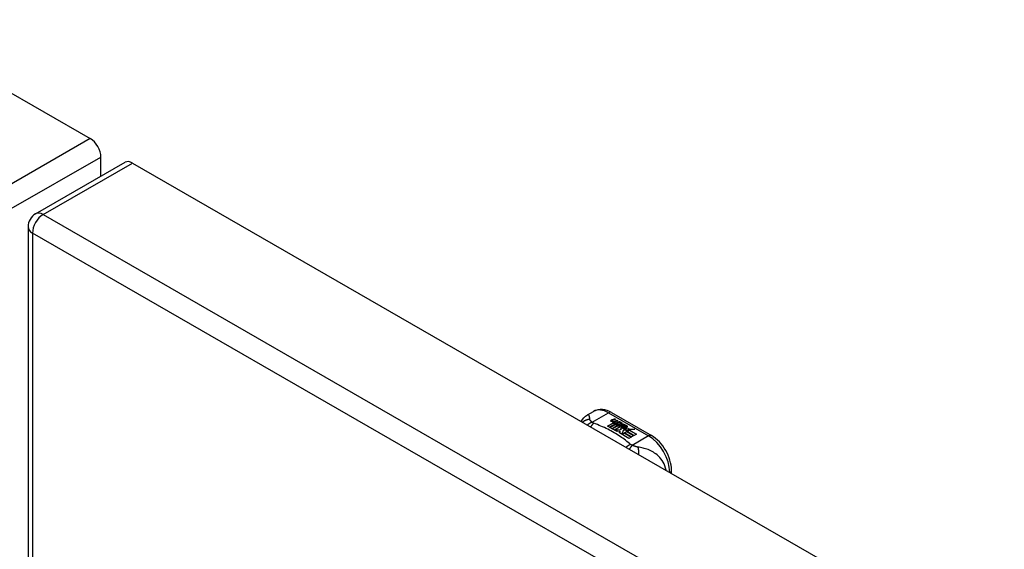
# Model space of a CAD drawing. Header units: inches. Extents: x 581 to 683, y 231 to 309.
# Tile 51 of 61: x 631.74 to 638.23, y 277.3 to 280.79. Entities that reach past the tile are written whole.
import ezdxf

# ---------------------------------------------------------------- set-up
doc = ezdxf.new("R2010")
doc.units = ezdxf.units.IN
doc.header["$MEASUREMENT"] = 0
doc.layers.add('Visible Edges(ANSI)', color=7, linetype='Continuous', lineweight=25)
doc.layers.add('Visible Tangent Edges(ANSI)', color=7, linetype='Continuous', lineweight=25)

msp = doc.modelspace()

# ---------------------------------------------------------------- linework, layer by layer
at = {"layer": 'Visible Edges(ANSI)'}
for p, q in [((581.574, 309.1607), (632.2064, 280.0035)), ((632.2764, 279.7554), (632.2764, 279.8822)), ((631.8459, 279.5075), (632.4363, 279.8475)), ((632.4857, 279.8426), (683.1181, 250.6854)), ((631.7963, 279.4217), (631.7963, 260.0295)), ((635.4837, 278.1827), (635.5238, 278.2058)), ((635.6417, 278.1981), (635.9062, 278.0458)), ((635.6154, 278.109), (635.6529, 278.1306)), ((635.6294, 278.101), (635.6154, 278.109)), ((635.6529, 278.129), (635.6168, 278.1082)), ((635.6675, 278.1229), (635.6294, 278.101)), ((635.6314, 278.0998), (635.6695, 278.1218)), ((635.6454, 278.0918), (635.6314, 278.0998)), ((635.6695, 278.1201), (635.6328, 278.099)), ((635.643, 278.1496), (635.6623, 278.1571)), ((635.6623, 278.1554), (635.643, 278.148)), ((635.6884, 278.1165), (635.6454, 278.0918)), ((635.6462, 278.1428), (635.6462, 278.1412)), ((635.6473, 278.0906), (635.6938, 278.1174)), ((635.6919, 278.1146), (635.6488, 278.0898)), ((635.6686, 278.1535), (635.6494, 278.1458)), ((635.6529, 278.1306), (635.6529, 278.129)), ((635.6548, 278.1401), (635.6548, 278.1384)), ((635.6548, 278.1384), (635.6548, 278.1368)), ((635.6649, 278.1278), (635.6617, 278.1263)), ((635.6617, 278.1263), (635.6675, 278.1229)), ((635.6617, 278.1263), (635.6617, 278.1246)), ((635.6661, 278.1221), (635.6617, 278.1246)), ((635.6621, 278.1337), (635.6621, 278.132)), ((635.6996, 278.1044), (635.6621, 278.0828)), ((635.6623, 278.1571), (635.6686, 278.1535)), ((635.6623, 278.1571), (635.6623, 278.1554)), ((635.6669, 278.1528), (635.6623, 278.1554)), ((635.6647, 278.1261), (635.6697, 278.1284)), ((635.6701, 278.123), (635.6647, 278.1261)), ((635.6844, 278.1444), (635.6653, 278.1367)), ((635.6657, 278.1429), (635.6782, 278.148)), ((635.6782, 278.1463), (635.6657, 278.1413)), ((635.6657, 278.1429), (635.6657, 278.1413)), ((635.6697, 278.1268), (635.6663, 278.1252)), ((635.6697, 278.1284), (635.6683, 278.1292)), ((635.6695, 278.1218), (635.6799, 278.1158)), ((635.6695, 278.1218), (635.6695, 278.1201)), ((635.6799, 278.1141), (635.6695, 278.1201)), ((635.6697, 278.1284), (635.6697, 278.1268)), ((635.7004, 278.1352), (635.6701, 278.123)), ((635.6728, 278.1214), (635.6968, 278.122)), ((635.6805, 278.117), (635.6728, 278.1214)), ((635.6968, 278.1204), (635.6755, 278.1198)), ((635.6782, 278.148), (635.6844, 278.1444)), ((635.6782, 278.148), (635.6782, 278.1463)), ((635.6827, 278.1437), (635.6782, 278.1463)), ((635.6799, 278.1158), (635.6884, 278.1165)), ((635.6799, 278.1158), (635.6799, 278.1141)), ((635.685, 278.1146), (635.6799, 278.1141)), ((635.6955, 278.1183), (635.6805, 278.117)), ((635.6817, 278.1337), (635.6942, 278.1388)), ((635.6942, 278.1371), (635.6817, 278.1321)), ((635.6938, 278.1174), (635.689, 278.1105)), ((635.689, 278.1105), (635.6996, 278.1044)), ((635.689, 278.1105), (635.689, 278.1089)), ((635.6982, 278.1036), (635.689, 278.1089)), ((635.6915, 278.1107), (635.6965, 278.1178)), ((635.6991, 278.1063), (635.6915, 278.1107)), ((635.6965, 278.1161), (635.6923, 278.1102)), ((635.6942, 278.1388), (635.7004, 278.1352)), ((635.6942, 278.1388), (635.6942, 278.1371)), ((635.6987, 278.1345), (635.6942, 278.1371)), ((635.6965, 278.1178), (635.6955, 278.1183)), ((635.6965, 278.1178), (635.6965, 278.1161)), ((635.6968, 278.122), (635.7036, 278.1333)), ((635.7036, 278.1317), (635.6968, 278.1204)), ((635.6968, 278.122), (635.6968, 278.1204)), ((635.7052, 278.1173), (635.6991, 278.1063)), ((635.7024, 278.0862), (635.7067, 278.0999)), ((635.7067, 278.0983), (635.7024, 278.0846)), ((635.7036, 278.1333), (635.7113, 278.1289)), ((635.7036, 278.1333), (635.7036, 278.1317)), ((635.7104, 278.1278), (635.7036, 278.1317)), ((635.7299, 278.1182), (635.7052, 278.1173)), ((635.7113, 278.1289), (635.7056, 278.1216)), ((635.7056, 278.1216), (635.7067, 278.1209)), ((635.7056, 278.1216), (635.7056, 278.1199)), ((635.7067, 278.1193), (635.7056, 278.1199)), ((635.7067, 278.1209), (635.7223, 278.1226)), ((635.7223, 278.1209), (635.7067, 278.1193)), ((635.7067, 278.1209), (635.7067, 278.1193)), ((635.7067, 278.0999), (635.7067, 278.0983)), ((635.7146, 278.1031), (635.7146, 278.1014)), ((635.7182, 278.1121), (635.7182, 278.1104)), ((635.7182, 278.1121), (635.7354, 278.1021)), ((635.7354, 278.1005), (635.7182, 278.1104)), ((635.7305, 278.1001), (635.7192, 278.1066)), ((635.7223, 278.1226), (635.7299, 278.1182)), ((635.7223, 278.1226), (635.7223, 278.1209)), ((635.7273, 278.1181), (635.7223, 278.1209)), ((635.727, 278.1135), (635.7312, 278.116)), ((635.7312, 278.1143), (635.7289, 278.113)), ((635.7305, 278.1001), (635.7305, 278.0984)), ((635.7312, 278.116), (635.7312, 278.1143)), ((635.7354, 278.1021), (635.7354, 278.1005)), ((635.7388, 278.1054), (635.7388, 278.1037)), ((635.6789, 278.0725), (635.6473, 278.0906)), ((635.6621, 278.0828), (635.7024, 278.0862)), ((635.6621, 278.0828), (635.6621, 278.0821)), ((635.7024, 278.0846), (635.6635, 278.0813)), ((635.6977, 278.0758), (635.6789, 278.0725)), ((635.6937, 278.0639), (635.6977, 278.0758)), ((635.7568, 278.0276), (635.6937, 278.0639)), ((635.6977, 278.0742), (635.6942, 278.0637)), ((635.6977, 278.0758), (635.6977, 278.0742)), ((635.7024, 278.0862), (635.7024, 278.0846)), ((635.7185, 278.0791), (635.7106, 278.0546)), ((635.7106, 278.0546), (635.7254, 278.0631)), ((635.7106, 278.0546), (635.7106, 278.0542)), ((635.7254, 278.0615), (635.7117, 278.0536)), ((635.741, 278.0814), (635.7185, 278.0791)), ((635.7247, 278.094), (635.7225, 278.089)), ((635.7225, 278.089), (635.7581, 278.0924)), ((635.7556, 278.0905), (635.7225, 278.0873)), ((635.7225, 278.089), (635.7225, 278.0873)), ((635.7254, 278.0631), (635.7719, 278.0363)), ((635.7254, 278.0631), (635.7254, 278.0615)), ((635.7705, 278.0355), (635.7254, 278.0615)), ((635.7274, 278.0642), (635.7425, 278.073)), ((635.7739, 278.0375), (635.7274, 278.0642)), ((635.7425, 278.0713), (635.7288, 278.0634)), ((635.7582, 278.082), (635.7371, 278.0782)), ((635.7371, 278.0782), (635.741, 278.0814)), ((635.741, 278.0798), (635.7396, 278.0786)), ((635.741, 278.0814), (635.741, 278.0798)), ((635.7425, 278.073), (635.789, 278.0462)), ((635.7425, 278.073), (635.7425, 278.0713)), ((635.7876, 278.0453), (635.7425, 278.0713)), ((635.7446, 278.0742), (635.7582, 278.082)), ((635.7912, 278.0474), (635.7446, 278.0742)), ((635.7582, 278.0804), (635.7461, 278.0734)), ((635.7581, 278.0924), (635.7523, 278.088)), ((635.7523, 278.088), (635.7948, 278.0886)), ((635.7523, 278.088), (635.7523, 278.0864)), ((635.785, 278.0869), (635.7523, 278.0864)), ((635.7719, 278.0363), (635.7568, 278.0276)), ((635.7582, 278.082), (635.7582, 278.0804)), ((635.7948, 278.0886), (635.7606, 278.0824)), ((635.7606, 278.0824), (635.8063, 278.0561)), ((635.7606, 278.0824), (635.7606, 278.0808)), ((635.8049, 278.0553), (635.7606, 278.0808)), ((635.789, 278.0462), (635.7739, 278.0375)), ((635.8063, 278.0561), (635.7912, 278.0474)), ((636.0373, 277.7974), (636.0373, 277.8188))]:
    msp.add_line(p, q, dxfattribs=at)
at = {"layer": 'Visible Edges(ANSI)', "flags": 128}
for points in [[(635.4423, 278.1401), (635.4501, 278.1526), (635.4598, 278.1641), (635.4711, 278.1742), (635.4837, 278.1827)], [(635.6417, 278.1981), (635.6277, 278.2054), (635.6133, 278.2112), (635.5985, 278.2155), (635.5834, 278.2179), (635.5681, 278.2184), (635.5528, 278.2166), (635.5379, 278.2124), (635.5238, 278.2058)], [(636.0373, 277.8188), (636.0366, 277.8349), (636.0346, 277.8513), (636.0315, 277.8677), (636.0272, 277.8842), (636.0217, 277.9006), (636.0152, 277.9168), (636.0078, 277.9328), (635.9994, 277.9483), (635.9901, 277.9634), (635.98, 277.9778), (635.9692, 277.9915), (635.9577, 278.0044), (635.9456, 278.0164), (635.933, 278.0274), (635.9198, 278.0372), (635.9062, 278.0458)]]:
    msp.add_lwpolyline(points, dxfattribs=at)
at = {"layer": 'Visible Edges(ANSI)'}
msp.add_arc((631.8953, 279.4217), 0.099, 119.93599, 180, dxfattribs=at)
for centre, major_axis, ratio, start_param, end_param in [((632.2064, 279.9225), (-0.0494, 0.0858), 0.578093, 3.928925, 5.499721), ((632.4857, 279.7617), (-0.0494, 0.0858), 0.578093, 5.499721, 6.283185), ((635.6429, 278.1436), (-0.007, 0), 0.575862, 5.820233, 7.062977), ((635.6429, 278.1419), (-0.007, 0), 0.575862, 5.820233, 6.078955), ((635.6538, 278.1404), (0.0192, 0), 0.575862, 2.164208, 2.67864), ((635.6538, 278.1388), (-0.0192, 0), 0.575862, 5.305801, 5.820233), ((635.6495, 278.1474), (-0.0164, 0), 0.575862, 0.779792, 1.90155), ((635.6502, 278.1428), (-0.004, 0), 0.575862, 5.90879, 7.175095), ((635.6502, 278.1412), (-0.004, 0), 0.575862, 0, 0.89191), ((635.6541, 278.1419), (-0.0082, 0), 0.575862, 5.323118, 5.90879), ((635.653, 278.1448), (0.0084, 0), 0.575862, 4.033503, 4.932446), ((635.653, 278.1431), (-0.0084, 0), 0.575862, 0.89191, 1.767313), ((635.6583, 278.1345), (-0.00676, 0), 0.575862, 5.794367, 7.059467), ((635.6583, 278.1329), (-0.00676, 0), 0.575862, 5.794367, 6.071487), ((635.6692, 278.1311), (0.0192, 0), 0.575862, 2.419321, 2.652775), ((635.6692, 278.1295), (-0.0192, 0), 0.575862, 5.560914, 5.794367), ((635.6644, 278.137), (0.016, 0), 0.575862, 3.905964, 4.740051), ((635.6644, 278.1354), (-0.016, 0), 0.575862, 0.764371, 1.402544), ((635.6649, 278.1382), (-0.016, 0), 0.575862, 0.776281, 1.787416), ((635.6476, 278.1574), (0.031, 0), 0.575862, 4.949028, 5.337665), ((635.6476, 278.1558), (-0.031, 0), 0.575862, 1.80809, 2.196072), ((635.6661, 278.1337), (-0.004, 0), 0.575862, 5.908937, 7.173827), ((635.6661, 278.132), (-0.004, 0), 0.575862, 0, 0.890642), ((635.67, 278.1328), (-0.0082, 0), 0.575862, 5.323254, 5.908937), ((635.6688, 278.1357), (0.0084, 0), 0.575862, 4.032234, 4.932287), ((635.6688, 278.134), (-0.0084, 0), 0.575862, 0.890642, 1.484281), ((635.6688, 278.134), (-0.0084, 0), 0.575862, 1.514337, 1.790695), ((635.6639, 278.1484), (0.031, 0), 0.575862, 4.932287, 5.323254), ((635.6639, 278.1467), (-0.031, 0), 0.575862, 1.790695, 2.181662), ((635.7169, 278.1038), (-0.0101, 0), 0.575862, 5.913952, 6.982716), ((635.7254, 278.1066), (0.022, 0), 0.575862, 3.701478, 4.680599), ((635.7254, 278.105), (-0.022, 0), 0.575862, 0.559885, 1.507168), ((635.7169, 278.1021), (-0.0101, 0), 0.575862, 5.913952, 6.142632), ((635.725, 278.102), (-0.0188, 0), 0.575862, 5.081623, 5.913952), ((635.725, 278.1003), (-0.0188, 0), 0.575862, 5.081623, 5.913952), ((635.7254, 278.1066), (-0.0199, 0), 0.575862, 0.617996, 1.556283), ((635.721, 278.1031), (-0.00637, 0), 0.575862, 4.999578, 6.390788), ((635.721, 278.1014), (-0.00637, 0), 0.575862, 0, 0.107602), ((635.7219, 278.1031), (-0.0073, 0), 0.575862, 0.107602, 1.123637), ((635.7219, 278.1015), (-0.0073, 0), 0.575862, 0.107602, 1.123637), ((635.7236, 278.1052), (0.0112, 0), 0.575862, 4.26523, 5.375571), ((635.7236, 278.1035), (0.0112, 0), 0.575862, 4.26523, 5.375571), ((635.7255, 278.1105), (-0.0265, 0), 0.575862, 1.556283, 2.296236), ((635.7192, 278.1026), (0.0205, 0), 0.575862, 0.343453, 1.17916), ((635.7124, 278.0953), (0.0405, 0), 0.575862, 0.638101, 1.087938), ((635.7124, 278.0937), (-0.0405, 0), 0.575862, 3.779694, 4.229531), ((635.7324, 278.1054), (0.0064, 0), 0.575862, 5.210263, 6.626638), ((635.7324, 278.1037), (0.0064, 0), 0.575862, 5.210263, 6.283185), ((635.7344, 278.1047), (0.0132, 0), 0.575862, 5.437829, 6.921287), ((635.7344, 278.1031), (0.0132, 0), 0.575862, 0.108138, 0.638101)]:
    msp.add_ellipse(centre, major_axis=major_axis, ratio=ratio, start_param=start_param, end_param=end_param, dxfattribs=at)
at = {"layer": 'Visible Tangent Edges(ANSI)'}
for p, q in [((632.2064, 280.0035), (631.6159, 279.6635)), ((631.686, 279.5422), (632.2764, 279.8822)), ((631.8953, 279.5026), (632.4857, 279.8426)), ((631.8953, 279.5026), (682.5276, 250.3454)), ((682.4576, 250.2241), (631.8253, 279.3814)), ((631.8253, 279.3814), (631.8253, 259.9892)), ((635.5145, 278.1343), (635.6221, 278.1962)), ((635.6221, 278.1962), (635.8865, 278.0439)), ((635.6366, 278.1454), (635.6366, 278.1437)), ((635.643, 278.1496), (635.643, 278.148)), ((635.6477, 278.141), (635.6477, 278.1394)), ((635.6523, 278.1363), (635.6523, 278.1347)), ((635.6635, 278.1319), (635.6635, 278.1303)), ((635.6707, 278.1309), (635.6707, 278.1293)), ((635.6817, 278.1337), (635.6817, 278.1321)), ((635.7074, 278.1059), (635.7074, 278.1042)), ((635.7147, 278.1027), (635.7147, 278.1011)), ((635.7188, 278.0993), (635.7188, 278.0977)), ((635.7449, 278.1092), (635.7449, 278.1076)), ((635.8865, 278.0439), (635.779, 277.982))]:
    msp.add_line(p, q, dxfattribs=at)
at = {"layer": 'Visible Tangent Edges(ANSI)', "flags": 128}
for points in [[(635.4996, 278.1526), (635.4993, 278.155), (635.499, 278.1574), (635.4987, 278.1597), (635.4984, 278.1619), (635.4981, 278.1641), (635.4978, 278.1661), (635.4974, 278.1681), (635.497, 278.17), (635.4966, 278.1717), (635.4961, 278.1734), (635.4956, 278.1751), (635.4951, 278.1766), (635.4945, 278.1779), (635.4938, 278.1792), (635.4931, 278.1804), (635.4924, 278.1814), (635.4915, 278.1822), (635.4906, 278.1829), (635.4897, 278.1834), (635.4886, 278.1838), (635.4875, 278.1839), (635.4863, 278.1838), (635.4851, 278.1834), (635.4837, 278.1827)], [(635.4996, 278.1526), (635.4976, 278.1525), (635.4955, 278.1524), (635.4934, 278.1523), (635.4912, 278.152), (635.4891, 278.1517), (635.487, 278.1514), (635.4849, 278.151), (635.4828, 278.1505), (635.4807, 278.15), (635.4786, 278.1494), (635.4765, 278.1488), (635.4744, 278.148), (635.4723, 278.1473), (635.4703, 278.1464), (635.4683, 278.1455), (635.4663, 278.1446), (635.4643, 278.1435), (635.4624, 278.1425), (635.4604, 278.1413), (635.4586, 278.1401), (635.4568, 278.1388), (635.455, 278.1375), (635.4532, 278.1362), (635.4515, 278.1347)], [(635.5145, 278.1343), (635.5133, 278.1338), (635.512, 278.1334), (635.5107, 278.1329), (635.5094, 278.1323), (635.5082, 278.1318), (635.5069, 278.1312), (635.5056, 278.1306), (635.5043, 278.13), (635.503, 278.1294), (635.5017, 278.1287), (635.5004, 278.128), (635.499, 278.1272), (635.4977, 278.1265), (635.4964, 278.1257), (635.4951, 278.1248), (635.4938, 278.124), (635.4925, 278.1231), (635.4912, 278.1222), (635.49, 278.1213), (635.4887, 278.1203), (635.4874, 278.1193), (635.4861, 278.1183), (635.4849, 278.1173), (635.4836, 278.1162)], [(635.5145, 278.1343), (635.5134, 278.1352), (635.5123, 278.1361), (635.5112, 278.137), (635.5102, 278.1379), (635.5092, 278.1387), (635.5082, 278.1396), (635.5073, 278.1405), (635.5065, 278.1413), (635.5057, 278.1422), (635.5049, 278.143), (635.5042, 278.1439), (635.5035, 278.1447), (635.5029, 278.1455), (635.5024, 278.1462), (635.5019, 278.1468), (635.5015, 278.1475), (635.5011, 278.1482), (635.5008, 278.1488), (635.5005, 278.1495), (635.5003, 278.1501), (635.5, 278.1507), (635.4999, 278.1514), (635.4997, 278.152), (635.4996, 278.1526)], [(635.5249, 278.1277), (635.5241, 278.1271), (635.5233, 278.1264), (635.5224, 278.1256), (635.5216, 278.1249), (635.5208, 278.1241), (635.5199, 278.1232), (635.5191, 278.1224), (635.5182, 278.1215), (635.5174, 278.1206), (635.5166, 278.1197), (635.5157, 278.1188), (635.5149, 278.1178), (635.514, 278.1168), (635.5132, 278.1157), (635.5123, 278.1147), (635.5115, 278.1136), (635.5106, 278.1125), (635.5098, 278.1113), (635.509, 278.1102), (635.5081, 278.109), (635.5073, 278.1078), (635.5065, 278.1066), (635.5057, 278.1053), (635.5048, 278.104)], [(635.5249, 278.1277), (635.5244, 278.128), (635.5239, 278.1282), (635.5234, 278.1284), (635.5229, 278.1286), (635.5224, 278.1288), (635.522, 278.1291), (635.5215, 278.1293), (635.521, 278.1296), (635.5206, 278.1298), (635.5201, 278.1301), (635.5197, 278.1303), (635.5193, 278.1306), (635.5189, 278.1308), (635.5184, 278.1311), (635.518, 278.1314), (635.5176, 278.1317), (635.5172, 278.132), (635.5168, 278.1323), (635.5164, 278.1326), (635.516, 278.1329), (635.5156, 278.1332), (635.5153, 278.1336), (635.5149, 278.1339), (635.5145, 278.1343)], [(635.7677, 277.9879), (635.7596, 277.9948), (635.7515, 278.0017), (635.7432, 278.0084), (635.7347, 278.0151), (635.7259, 278.0217), (635.717, 278.0282), (635.7078, 278.0347), (635.6985, 278.041), (635.6889, 278.0472), (635.6792, 278.0533), (635.6693, 278.0593), (635.6592, 278.0653), (635.6489, 278.0711), (635.6384, 278.0768), (635.6278, 278.0824), (635.617, 278.0879), (635.606, 278.0933), (635.5949, 278.0985), (635.5836, 278.1037), (635.5721, 278.1087), (635.5605, 278.1136), (635.5488, 278.1184), (635.5368, 278.1231), (635.5249, 278.1277)], [(635.7677, 277.9879), (635.7665, 277.9875), (635.7653, 277.9869), (635.7642, 277.9864), (635.763, 277.9859), (635.7618, 277.9853), (635.7606, 277.9847), (635.7593, 277.984), (635.7581, 277.9834), (635.7569, 277.9827), (635.7557, 277.982), (635.7544, 277.9813), (635.7532, 277.9805), (635.752, 277.9797), (635.7507, 277.9789), (635.7495, 277.9781), (635.7482, 277.9772), (635.747, 277.9764), (635.7458, 277.9754), (635.7445, 277.9745), (635.7433, 277.9736), (635.7421, 277.9726), (635.7409, 277.9716), (635.7396, 277.9706), (635.7384, 277.9695)], [(635.779, 277.982), (635.7783, 277.9812), (635.7775, 277.9805), (635.7768, 277.9797), (635.776, 277.9789), (635.7752, 277.978), (635.7745, 277.9771), (635.7737, 277.9762), (635.7729, 277.9753), (635.7721, 277.9744), (635.7713, 277.9734), (635.7705, 277.9724), (635.7697, 277.9714), (635.7689, 277.9703), (635.7681, 277.9692), (635.7673, 277.9681), (635.7665, 277.967), (635.7657, 277.9658), (635.7649, 277.9646), (635.7641, 277.9634), (635.7633, 277.9622), (635.7624, 277.961), (635.7616, 277.9597), (635.7608, 277.9584), (635.76, 277.9571)], [(635.779, 277.982), (635.7784, 277.9822), (635.7778, 277.9824), (635.7772, 277.9826), (635.7767, 277.9828), (635.7761, 277.983), (635.7756, 277.9833), (635.7751, 277.9835), (635.7745, 277.9837), (635.774, 277.984), (635.7735, 277.9842), (635.7731, 277.9845), (635.7726, 277.9847), (635.7721, 277.9849), (635.7717, 277.9852), (635.7713, 277.9854), (635.7708, 277.9857), (635.7704, 277.986), (635.77, 277.9862), (635.7696, 277.9865), (635.7692, 277.9868), (635.7688, 277.9871), (635.7684, 277.9874), (635.768, 277.9876), (635.7677, 277.9879)], [(635.8157, 277.9706), (635.8143, 277.9708), (635.813, 277.971), (635.8117, 277.9713), (635.8103, 277.9716), (635.8089, 277.9719), (635.8075, 277.9722), (635.8061, 277.9725), (635.8047, 277.9729), (635.8033, 277.9733), (635.8019, 277.9737), (635.8004, 277.9741), (635.7988, 277.9746), (635.7971, 277.9751), (635.7954, 277.9757), (635.7938, 277.9763), (635.7921, 277.9769), (635.7904, 277.9775), (635.7888, 277.9781), (635.7871, 277.9787), (635.7855, 277.9793), (635.7838, 277.98), (635.7822, 277.9806), (635.7806, 277.9813), (635.779, 277.982)], [(636.0013, 277.8181), (635.9984, 277.8323), (635.9941, 277.8461), (635.9888, 277.8592), (635.9825, 277.8714), (635.9755, 277.8826), (635.9679, 277.8929), (635.96, 277.9023), (635.9518, 277.9108), (635.9434, 277.9184), (635.9349, 277.9252), (635.9264, 277.9314), (635.9178, 277.9369), (635.9092, 277.9418), (635.9006, 277.9462), (635.8921, 277.9501), (635.8836, 277.9536), (635.875, 277.9567), (635.8666, 277.9594), (635.8581, 277.9619), (635.8497, 277.9641), (635.8412, 277.966), (635.8327, 277.9677), (635.8242, 277.9693), (635.8157, 277.9706)], [(635.8157, 277.9706), (635.8161, 277.9691), (635.8165, 277.9676), (635.8169, 277.966), (635.8172, 277.9643), (635.8176, 277.9626), (635.8179, 277.9608), (635.8182, 277.959), (635.8185, 277.9572), (635.8188, 277.9553), (635.8191, 277.9533), (635.8193, 277.9513), (635.8195, 277.9493), (635.8197, 277.9472), (635.8199, 277.9451), (635.8201, 277.9429), (635.8202, 277.9408), (635.8203, 277.9385), (635.8204, 277.9363), (635.8204, 277.934), (635.8205, 277.9317), (635.8205, 277.9294), (635.8205, 277.9271), (635.8204, 277.9247), (635.8204, 277.9223)]]:
    msp.add_lwpolyline(points, dxfattribs=at)
at = {"layer": 'Visible Tangent Edges(ANSI)'}
for centre, major_axis, ratio, start_param, end_param in [((631.8953, 279.4217), (-0.0494, -0.0858), 0.578093, 3.925057, 5.495853), ((631.8953, 279.4217), (-0.0494, 0.0858), 0.578093, 5.499721, 6.283185), ((631.8953, 279.4217), (-0.099, 0), 0.575862, 0, 0.785398), ((635.6221, 278.0352), (-0.0982, 0.1706), 0.578093, 5.499721, 6.283185), ((635.6221, 278.164), (0.0196, 0.0341), 0.578093, 0, 0.783464), ((635.8865, 278.0117), (0.0196, 0.0341), 0.578093, 0, 0.783464), ((635.8865, 277.883), (0.0982, -0.1706), 0.578093, 0.795218, 2.358128), ((635.9979, 277.8188), (0.0394, 0), 0.575862, 5.537379, 6.283185)]:
    msp.add_ellipse(centre, major_axis=major_axis, ratio=ratio, start_param=start_param, end_param=end_param, dxfattribs=at)

doc.saveas('drawing.dxf')
